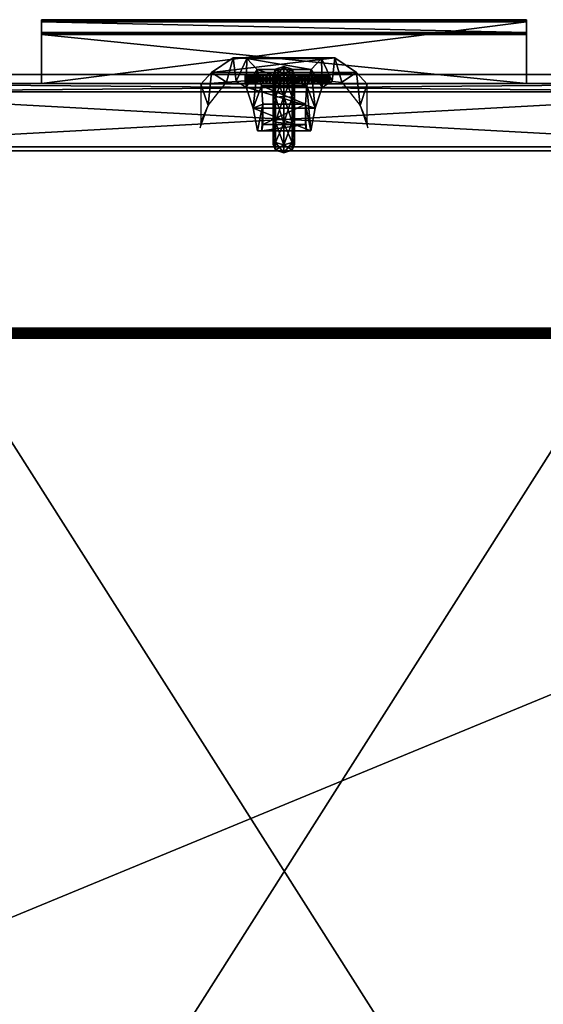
# Model space of a CAD drawing. Header units: inches. Extents: x 492 to 688, y -128 to 44.
# Tile 247 of 256: x 621.57 to 627.78, y -17.59 to -5.93. Entities that reach past the tile are written whole.
import ezdxf

# ---------------------------------------------------------------- set-up
doc = ezdxf.new("R2010")
doc.units = ezdxf.units.IN
doc.header["$MEASUREMENT"] = 0
doc.layers.add('A-FURN', color=7, linetype='Continuous')
for name, color, linetype, true_color in [('CET color Black', 7, 'Continuous', 0x000000), ('CET color Burlywood2', 7, 'Continuous', 0xedc597), ('CET color Grey30', 7, 'Continuous', 0x4c4c4c), ('CET color Grey8', 7, 'Continuous', 0x161614), ('CET color Grey85', 7, 'Continuous', 0xd8d8d8), ('CET color tan', 7, 'Continuous', 0xd4b38d)]:
    doc.layers.add(name, color=color, linetype=linetype, true_color=true_color)

# ---------------------------------------------------------------- blocks, each defined once
blk = doc.blocks.new('*C9')
at = {"layer": 'CET color Black', "linetype": 'Continuous'}
mesh = blk.add_polyface(dxfattribs=at)
corners = [(8.877, -0.64, 18.496), (8.877, -0.642, 18.201), (8.877, -0.64, 18.211), (8.877, -0.647, 18.193), (8.877, -0.655, 18.188), (8.877, -0.665, 18.186), (8.877, -0.79, 18.186), (8.877, -0.8, 18.188), (8.877, -0.808, 18.193), (8.877, -0.813, 18.201), (8.877, -0.815, 18.211), (8.877, -0.815, 18.784), (8.877, -0.813, 18.794), (8.877, -0.808, 18.802), (8.877, -0.8, 18.807), (8.877, -0.79, 18.809), (8.877, -0.06, 18.809), (8.877, -0.06, 18.496), (3.127, -0.06, 18.809), (3.127, -0.06, 18.496), (3.127, -0.64, 18.496), (3.127, -0.79, 18.809), (3.127, -0.8, 18.807), (3.127, -0.808, 18.802), (3.127, -0.813, 18.794), (3.127, -0.815, 18.784), (3.127, -0.815, 18.211), (3.127, -0.813, 18.201), (3.127, -0.808, 18.193), (3.127, -0.8, 18.188), (3.127, -0.79, 18.186), (3.127, -0.665, 18.186), (3.127, -0.655, 18.188), (3.127, -0.647, 18.193), (3.127, -0.642, 18.201), (3.127, -0.64, 18.211)]
mesh.append_faces([[corners[k] for k in face] for face in [(0, 1, 2, 0), (35, 34, 20, 35), (33, 34, 3, 33), (34, 1, 3, 34), (32, 33, 4, 32), (33, 3, 4, 33), (28, 29, 8, 28), (29, 7, 8, 29), (27, 28, 9, 27), (28, 8, 9, 28)]])
mesh.append_faces([[corners[k] for k in face] for face in [(0, 4, 3, 0), (0, 5, 4, 0), (0, 6, 5, 0), (0, 7, 6, 0), (0, 8, 7, 0), (0, 9, 8, 0), (0, 10, 9, 0), (0, 11, 10, 0), (0, 12, 11, 0), (0, 13, 12, 0), (0, 14, 13, 0), (0, 15, 14, 0), (0, 16, 15, 0)]], dxfattribs={"vtx0": -1, "vtx2": -1, "vtx3": -1})
mesh.append_faces([[corners[k] for k in face] for face in [(0, 3, 1, 0)]], dxfattribs={"vtx0": -1, "vtx3": -1})
mesh.append_faces([[corners[k] for k in face] for face in [(34, 33, 20, 34), (35, 20, 2, 35), (34, 35, 1, 34), (31, 32, 5, 31), (30, 31, 6, 30), (29, 30, 7, 29), (26, 27, 10, 26), (25, 26, 11, 25), (24, 25, 12, 24), (23, 24, 13, 23), (22, 23, 14, 22), (21, 22, 15, 21), (18, 21, 16, 18), (19, 18, 17, 19), (20, 19, 0, 20)]], dxfattribs={"vtx1": -1})
mesh.append_faces([[corners[k] for k in face] for face in [(21, 18, 20, 21), (22, 21, 20, 22), (23, 22, 20, 23), (24, 23, 20, 24), (25, 24, 20, 25), (26, 25, 20, 26), (27, 26, 20, 27), (28, 27, 20, 28), (29, 28, 20, 29), (30, 29, 20, 30), (31, 30, 20, 31), (32, 31, 20, 32), (33, 32, 20, 33)]], dxfattribs={"vtx1": -1, "vtx2": -1})
mesh.append_faces([[corners[k] for k in face] for face in [(0, 17, 16, 0), (18, 19, 20, 18), (20, 0, 2, 20), (35, 2, 1, 35), (32, 4, 5, 32), (31, 5, 6, 31), (30, 6, 7, 30), (27, 9, 10, 27), (26, 10, 11, 26), (25, 11, 12, 25), (24, 12, 13, 24), (23, 13, 14, 23), (22, 14, 15, 22), (21, 15, 16, 21), (18, 16, 17, 18), (19, 17, 0, 19)]], dxfattribs={"vtx2": -1})
at = {"layer": 'CET color Grey30', "linetype": 'Continuous'}
mesh = blk.add_polyface(dxfattribs=at)
corners = [(12, 18.707, 19.497), (0, 18.707, 19.497), (0, 18.707, 20.122), (12, 18.707, 20.122), (0, -0.168, 19.497), (0, -0.168, 20.122), (12, -0.168, 19.497), (12, -0.168, 20.122)]
mesh.append_faces([[corners[k] for k in face] for face in [(0, 2, 3, 0), (1, 5, 2, 1), (1, 6, 4, 1), (5, 3, 2, 5), (4, 7, 5, 4), (6, 3, 7, 6)]], dxfattribs={"vtx0": -1, "vtx3": -1})
mesh.append_faces([[corners[k] for k in face] for face in [(0, 1, 2, 0), (1, 4, 5, 1), (1, 0, 6, 1), (5, 7, 3, 5), (4, 6, 7, 4), (6, 0, 3, 6)]], dxfattribs={"vtx2": -1})
mesh = blk.add_polyface(dxfattribs=at)
corners = [(0, 0.737, 1.795), (12, 0.737, 1.795), (12, 0.737, 4.758), (0, 0.737, 4.758)]
mesh.append_faces([[corners[k] for k in face] for face in [(0, 2, 3, 0), (1, 3, 2, 1)]], dxfattribs={"vtx0": -1, "vtx3": -1})
mesh.append_faces([[corners[k] for k in face] for face in [(0, 1, 2, 0), (1, 0, 3, 1)]], dxfattribs={"vtx2": -1})
mesh = blk.add_polyface(dxfattribs=at)
corners = [(11.944, 0.69, 2.195), (0.006, 0.69, 2.195), (0.006, 0.69, 19.309), (11.944, 0.69, 19.309), (0.006, 0.04, 2.195), (0.006, 0.04, 19.309), (11.944, 0.04, 2.195), (11.944, 0.04, 19.309)]
mesh.append_faces([[corners[k] for k in face] for face in [(0, 2, 3, 0), (1, 5, 2, 1), (1, 6, 4, 1), (5, 3, 2, 5), (4, 7, 5, 4), (6, 3, 7, 6)]], dxfattribs={"vtx0": -1, "vtx3": -1})
mesh.append_faces([[corners[k] for k in face] for face in [(0, 1, 2, 0), (1, 4, 5, 1), (1, 0, 6, 1), (5, 7, 3, 5), (4, 6, 7, 4), (6, 0, 3, 6)]], dxfattribs={"vtx2": -1})
mesh = blk.add_polyface(dxfattribs=at)
corners = [(0.006, 0.04, 2.195), (0.006, 0.04, 19.309), (11.944, 0.04, 19.309), (11.944, 0.04, 2.195), (0.106, -0.06, 2.295), (11.844, -0.06, 2.295), (11.844, -0.06, 19.209), (0.106, -0.06, 19.209)]
mesh.append_faces([[corners[k] for k in face] for face in [(0, 2, 3, 0), (4, 6, 7, 4), (0, 5, 4, 0), (3, 6, 5, 3), (2, 7, 6, 2), (1, 4, 7, 1)]], dxfattribs={"vtx0": -1, "vtx3": -1})
mesh.append_faces([[corners[k] for k in face] for face in [(0, 1, 2, 0), (4, 5, 6, 4), (0, 3, 5, 0), (3, 2, 6, 3), (2, 1, 7, 2), (1, 0, 4, 1)]], dxfattribs={"vtx2": -1})
at = {"layer": 'CET color Grey8', "linetype": 'Continuous'}
mesh = blk.add_polyface(dxfattribs=at)
corners = [(5.903, 0.731, 0.687), (5.876, 0.584, 0.929), (5.876, 0.662, 0.687), (5.903, 0.639, 0.969), (5.876, 0.378, 1.078), (5.903, 0.399, 1.143), (5.876, 0.124, 1.078), (5.903, 0.103, 1.143), (5.876, -0.081, 0.929), (5.903, -0.137, 0.969), (5.876, -0.16, 0.687), (5.903, -0.229, 0.687), (5.876, 0.584, 0.446), (5.876, 0.124, 0.296), (5.876, 0.378, 0.296), (5.876, -0.081, 0.446), (6.002, -0.261, 0.687), (6.102, -0.137, 0.405), (6.002, -0.163, 0.386), (6.102, -0.229, 0.687), (6.102, 0.103, 0.231), (6.002, 0.093, 0.2), (6.102, 0.399, 0.231), (6.002, 0.409, 0.2), (6.102, 0.639, 0.405), (6.002, 0.665, 0.386), (6.102, 0.731, 0.687), (6.002, 0.763, 0.687), (6.102, 0.639, 0.969), (6.002, 0.665, 0.988), (6.102, 0.399, 1.143), (6.002, 0.409, 1.174), (6.102, 0.103, 1.143), (6.002, 0.093, 1.174), (6.102, -0.137, 0.969), (6.002, -0.163, 0.988), (6.128, -0.081, 0.446), (6.128, -0.16, 0.687), (6.128, 0.124, 0.296), (6.128, 0.378, 0.296), (6.128, 0.584, 0.446), (6.128, 0.662, 0.687), (6.128, 0.584, 0.929), (6.128, 0.378, 1.078), (6.128, 0.124, 1.078), (6.128, -0.081, 0.929), (5.903, -0.137, 0.405), (5.903, 0.103, 0.231), (5.903, 0.399, 0.231), (5.903, 0.639, 0.405)]
mesh.append_faces([[corners[k] for k in face] for face in [(27, 28, 29, 27), (28, 27, 26, 28), (35, 19, 16, 35), (19, 35, 34, 19), (27, 3, 0, 27), (3, 27, 29, 3), (35, 11, 9, 35), (11, 35, 16, 11)]])
mesh.append_faces([[corners[k] for k in face] for face in [(6, 12, 1, 6), (6, 13, 12, 6), (6, 10, 13, 6), (40, 44, 42, 40), (38, 44, 40, 38), (37, 44, 38, 37)]], dxfattribs={"vtx0": -1, "vtx1": -1, "vtx2": -1, "vtx3": -1})
mesh.append_faces([[corners[k] for k in face] for face in [(0, 1, 2, 0), (1, 0, 3, 1), (3, 4, 1, 3), (4, 3, 5, 4), (5, 6, 4, 5), (6, 5, 7, 6), (7, 8, 6, 7), (8, 7, 9, 8), (9, 10, 8, 9), (10, 9, 11, 10), (6, 1, 4, 6), (1, 12, 2, 1), (12, 13, 14, 12), (13, 10, 15, 13), (16, 17, 18, 16), (17, 16, 19, 17), (18, 20, 21, 18), (20, 18, 17, 20), (21, 22, 23, 21), (22, 21, 20, 22), (23, 24, 25, 23), (24, 23, 22, 24), (25, 26, 27, 25), (26, 25, 24, 26), (29, 30, 31, 29), (30, 29, 28, 30), (31, 32, 33, 31), (32, 31, 30, 32), (33, 34, 35, 33), (34, 33, 32, 34), (19, 36, 17, 19), (36, 19, 37, 36), (17, 38, 20, 17), (38, 17, 36, 38), (20, 39, 22, 20), (39, 20, 38, 39), (22, 40, 24, 22), (40, 22, 39, 40), (24, 41, 26, 24), (41, 24, 40, 41), (26, 42, 28, 26), (42, 26, 41, 42), (28, 43, 30, 28), (43, 28, 42, 43), (30, 44, 32, 30), (44, 30, 43, 44), (32, 45, 34, 32), (45, 32, 44, 45), (34, 37, 19, 34), (37, 34, 45, 37), (37, 38, 36, 37), (38, 40, 39, 38), (40, 42, 41, 40), (42, 44, 43, 42), (16, 46, 11, 16), (46, 16, 18, 46), (18, 47, 46, 18), (47, 18, 21, 47), (21, 48, 47, 21), (48, 21, 23, 48), (23, 49, 48, 23), (49, 23, 25, 49), (25, 0, 49, 25), (0, 25, 27, 0), (29, 5, 3, 29), (5, 29, 31, 5), (31, 7, 5, 31), (7, 31, 33, 7), (33, 9, 7, 33), (9, 33, 35, 9), (11, 15, 10, 11), (15, 11, 46, 15), (46, 13, 15, 46), (13, 46, 47, 13), (47, 14, 13, 47), (14, 47, 48, 14), (48, 12, 14, 48), (12, 48, 49, 12), (49, 2, 12, 49), (2, 49, 0, 2)]], dxfattribs={"vtx0": -1, "vtx3": -1})
mesh.append_faces([[corners[k] for k in face] for face in [(8, 10, 6, 8), (45, 44, 37, 45)]], dxfattribs={"vtx1": -1})
mesh = blk.add_polyface(dxfattribs=at)
corners = [(6.253, 0.185, 0.413), (6.366, 0.234, 0.986), (6.316, 0.501, 0.808), (6.321, -0.227, 0.838), (6.268, -0.031, 0.566), (6.45, -0.016, 1.233), (6.986, -0.05, 2.244), (6.901, 0.201, 2.13), (6.859, -0.189, 2.07), (6.986, 0.398, 2.268), (6.993, 0.467, 2.253), (6.682, -0.076, 1.76), (6.602, -0.363, 1.605), (6.57, -0.088, 1.561), (6.441, -0.354, 1.215), (5.747, 0.185, 0.413), (6.253, 0.425, 0.465), (5.747, 0.425, 0.465), (6.263, 0.501, 0.561), (5.737, 0.501, 0.561), (5.684, 0.501, 0.808), (5.634, 0.234, 0.986), (5.55, -0.016, 1.233), (5.732, -0.031, 0.566), (5.141, -0.189, 2.07), (5.014, -0.05, 2.244), (5.679, -0.227, 0.838), (5.099, 0.201, 2.13), (5.014, 0.398, 2.268), (5.007, 0.467, 2.253), (5.318, -0.076, 1.76), (5.398, -0.363, 1.605), (5.43, -0.088, 1.561), (5.559, -0.354, 1.215)]
mesh.append_faces([[corners[k] for k in face] for face in [(0, 1, 2, 0), (3, 1, 4, 3), (1, 3, 5, 1), (6, 7, 8, 6), (9, 7, 6, 9), (10, 7, 9, 10), (8, 11, 12, 8), (11, 8, 7, 11), (12, 13, 14, 12), (13, 12, 11, 13), (14, 5, 3, 14), (5, 14, 13, 5), (19, 15, 17, 19), (15, 19, 20, 15), (20, 23, 15, 20), (23, 20, 21, 23), (21, 26, 23, 21), (26, 21, 22, 26), (27, 25, 24, 27), (27, 28, 25, 27), (29, 28, 27, 29), (30, 24, 31, 30), (24, 30, 27, 24), (32, 31, 33, 32), (31, 32, 30, 31), (22, 33, 26, 22), (33, 22, 32, 33), (0, 18, 16, 0), (18, 0, 2, 18), (1, 0, 4, 1)]])
mesh.append_faces([[corners[k] for k in face] for face in [(15, 16, 17, 15), (16, 15, 0, 16), (17, 18, 19, 17), (18, 17, 16, 18), (19, 2, 20, 19), (2, 19, 18, 2), (20, 1, 21, 20), (1, 20, 2, 1), (21, 5, 22, 21), (5, 21, 1, 5), (15, 4, 0, 15), (4, 15, 23, 4), (24, 6, 8, 24), (6, 24, 25, 6), (3, 23, 26, 3), (23, 3, 4, 23), (14, 26, 33, 14), (26, 14, 3, 26), (12, 33, 31, 12), (33, 12, 14, 33), (8, 31, 24, 8), (31, 8, 12, 31)]], dxfattribs={"vtx0": -1, "vtx3": -1})
at = {"layer": 'CET color Grey85', "linetype": 'Continuous'}
mesh = blk.add_polyface(dxfattribs=at)
corners = [(5.46, -0.16, 17.02), (5.462, -0.16, 16.976), (5.96, -0.16, 16.52), (5.577, -0.16, 17.341), (5.606, -0.16, 17.374), (5.577, -0.06, 17.341), (5.55, -0.16, 17.307), (5.55, -0.06, 17.307), (5.527, -0.16, 17.27), (5.527, -0.06, 17.27), (5.507, -0.16, 17.231), (5.507, -0.06, 17.231), (5.49, -0.16, 17.191), (5.49, -0.06, 17.191), (5.477, -0.16, 17.149), (5.477, -0.06, 17.149), (5.468, -0.16, 17.107), (5.468, -0.06, 17.107), (5.462, -0.16, 17.064), (5.462, -0.06, 17.064), (5.46, -0.06, 17.02), (5.462, -0.06, 16.976), (5.468, -0.16, 16.933), (5.468, -0.06, 16.933), (5.477, -0.16, 16.891), (5.477, -0.06, 16.891), (5.49, -0.16, 16.849), (5.49, -0.06, 16.849), (5.507, -0.16, 16.809), (5.507, -0.06, 16.809), (5.527, -0.16, 16.77), (5.527, -0.06, 16.77), (5.55, -0.16, 16.733), (5.55, -0.06, 16.733), (5.577, -0.16, 16.699), (5.577, -0.06, 16.699), (5.606, -0.06, 16.666)]
mesh.append_faces([[corners[k] for k in face] for face in [(3, 4, 5, 3), (6, 3, 7, 6), (8, 6, 9, 8), (10, 8, 11, 10), (12, 10, 13, 12), (14, 12, 15, 14), (16, 14, 17, 16), (18, 16, 19, 18), (0, 18, 20, 0), (1, 0, 21, 1), (22, 1, 23, 22), (24, 22, 25, 24), (26, 24, 27, 26), (28, 26, 29, 28), (30, 28, 31, 30), (32, 30, 33, 32), (34, 32, 35, 34)]], dxfattribs={"vtx1": -1})
mesh.append_faces([[corners[k] for k in face] for face in [(0, 1, 2, 0)]], dxfattribs={"vtx1": -1, "vtx2": -1})
mesh.append_faces([[corners[k] for k in face] for face in [(3, 5, 7, 3), (6, 7, 9, 6), (8, 9, 11, 8), (10, 11, 13, 10), (12, 13, 15, 12), (14, 15, 17, 14), (16, 17, 19, 16), (18, 19, 20, 18), (0, 20, 21, 0), (1, 21, 23, 1), (22, 23, 25, 22), (24, 25, 27, 24), (26, 27, 29, 26), (28, 29, 31, 28), (30, 31, 33, 30), (32, 33, 35, 32), (34, 35, 36, 34)]], dxfattribs={"vtx2": -1})
mesh = blk.add_polyface(dxfattribs=at)
corners = [(5.96, -0.06, 16.52), (5.462, -0.06, 17.064), (5.468, -0.06, 17.107), (5.46, -0.06, 17.02), (5.462, -0.06, 16.976), (5.606, -0.16, 16.666), (5.639, -0.16, 16.637), (5.96, -0.16, 16.52), (5.577, -0.16, 16.699), (5.55, -0.16, 16.733), (5.527, -0.16, 16.77), (5.507, -0.16, 16.809), (5.49, -0.16, 16.849), (5.477, -0.16, 16.891), (5.468, -0.16, 16.933), (5.462, -0.16, 16.976), (5.462, -0.16, 17.064), (5.46, -0.16, 17.02), (5.468, -0.16, 17.107), (5.477, -0.16, 17.149), (5.49, -0.16, 17.191), (5.507, -0.16, 17.231), (5.527, -0.16, 17.27), (5.55, -0.16, 17.307), (5.577, -0.16, 17.341), (5.606, -0.16, 17.374), (5.639, -0.16, 17.403), (5.673, -0.16, 17.43), (5.71, -0.16, 17.453), (5.673, -0.06, 17.43), (5.71, -0.06, 17.453), (5.639, -0.06, 17.403), (5.606, -0.06, 17.374), (5.577, -0.06, 17.341), (5.606, -0.06, 16.666), (5.639, -0.06, 16.637), (5.673, -0.16, 16.61), (5.673, -0.06, 16.61), (5.71, -0.16, 16.587), (5.71, -0.06, 16.587)]
mesh.append_faces([[corners[k] for k in face] for face in [(0, 1, 2, 0), (0, 3, 1, 0), (0, 4, 3, 0)]], dxfattribs={"vtx0": -1, "vtx2": -1, "vtx3": -1})
mesh.append_faces([[corners[k] for k in face] for face in [(27, 28, 29, 27), (26, 27, 31, 26), (25, 26, 32, 25), (5, 8, 34, 5), (6, 5, 35, 6), (36, 6, 37, 36), (38, 36, 39, 38)]], dxfattribs={"vtx1": -1})
mesh.append_faces([[corners[k] for k in face] for face in [(5, 6, 7, 5), (8, 5, 7, 8), (9, 8, 7, 9), (10, 9, 7, 10), (11, 10, 7, 11), (12, 11, 7, 12), (13, 12, 7, 13), (14, 13, 7, 14), (15, 14, 7, 15), (16, 17, 7, 16), (18, 16, 7, 18), (19, 18, 7, 19), (20, 19, 7, 20), (21, 20, 7, 21), (22, 21, 7, 22), (23, 22, 7, 23), (24, 23, 7, 24), (25, 24, 7, 25), (26, 25, 7, 26)]], dxfattribs={"vtx1": -1, "vtx2": -1})
mesh.append_faces([[corners[k] for k in face] for face in [(28, 30, 29, 28), (27, 29, 31, 27), (26, 31, 32, 26), (25, 32, 33, 25), (5, 34, 35, 5), (6, 35, 37, 6), (36, 37, 39, 36)]], dxfattribs={"vtx2": -1})
mesh = blk.add_polyface(dxfattribs=at)
corners = [(5.96, -0.06, 16.52), (5.639, -0.06, 17.403), (5.673, -0.06, 17.43), (5.606, -0.06, 17.374), (5.577, -0.06, 17.341), (5.55, -0.06, 17.307), (5.527, -0.06, 17.27), (5.507, -0.06, 17.231), (5.49, -0.06, 17.191), (5.477, -0.06, 17.149), (5.468, -0.06, 17.107), (5.468, -0.06, 16.933), (5.462, -0.06, 16.976), (5.477, -0.06, 16.891), (5.49, -0.06, 16.849), (5.507, -0.06, 16.809), (5.527, -0.06, 16.77), (5.55, -0.06, 16.733), (5.577, -0.06, 16.699), (5.606, -0.06, 16.666), (5.639, -0.06, 16.637), (5.673, -0.06, 16.61), (5.71, -0.16, 16.587), (5.749, -0.16, 16.567), (5.96, -0.16, 16.52), (5.673, -0.16, 16.61), (5.639, -0.16, 16.637), (5.673, -0.16, 17.43), (5.639, -0.16, 17.403), (5.71, -0.16, 17.453), (5.749, -0.16, 17.473), (5.789, -0.16, 17.49), (5.831, -0.16, 17.503), (5.789, -0.06, 17.49), (5.749, -0.06, 17.473), (5.71, -0.06, 17.453), (5.749, -0.06, 16.567), (5.71, -0.06, 16.587), (5.789, -0.16, 16.55), (5.789, -0.06, 16.55), (5.831, -0.06, 16.537)]
mesh.append_faces([[corners[k] for k in face] for face in [(0, 1, 2, 0), (0, 3, 1, 0), (0, 4, 3, 0), (0, 5, 4, 0), (0, 6, 5, 0), (0, 7, 6, 0), (0, 8, 7, 0), (0, 9, 8, 0), (0, 10, 9, 0), (0, 11, 12, 0), (0, 13, 11, 0), (0, 14, 13, 0), (0, 15, 14, 0), (0, 16, 15, 0), (0, 17, 16, 0), (0, 18, 17, 0), (0, 19, 18, 0), (0, 20, 19, 0), (0, 21, 20, 0)]], dxfattribs={"vtx0": -1, "vtx2": -1, "vtx3": -1})
mesh.append_faces([[corners[k] for k in face] for face in [(25, 22, 24, 25), (31, 32, 33, 31), (30, 31, 34, 30), (29, 30, 35, 29), (23, 22, 36, 23), (38, 23, 39, 38)]], dxfattribs={"vtx1": -1})
mesh.append_faces([[corners[k] for k in face] for face in [(27, 28, 24, 27), (29, 27, 24, 29), (30, 29, 24, 30)]], dxfattribs={"vtx1": -1, "vtx2": -1})
mesh.append_faces([[corners[k] for k in face] for face in [(22, 23, 24, 22), (26, 25, 24, 26), (31, 33, 34, 31), (30, 34, 35, 30), (22, 37, 36, 22), (23, 36, 39, 23), (38, 39, 40, 38)]], dxfattribs={"vtx2": -1})
mesh = blk.add_polyface(dxfattribs=at)
corners = [(5.96, -0.06, 16.52), (5.916, -0.06, 17.518), (5.96, -0.06, 17.52), (5.873, -0.06, 17.512), (5.831, -0.06, 17.503), (5.789, -0.06, 17.49), (5.749, -0.06, 17.473), (5.71, -0.06, 17.453), (5.673, -0.06, 17.43), (5.71, -0.06, 16.587), (5.673, -0.06, 16.61), (5.749, -0.06, 16.567), (5.789, -0.06, 16.55), (5.831, -0.06, 16.537), (5.873, -0.06, 16.528), (5.916, -0.06, 16.522), (5.873, -0.16, 16.528), (5.916, -0.16, 16.522), (5.96, -0.16, 16.52), (5.831, -0.16, 16.537), (5.789, -0.16, 16.55), (5.749, -0.16, 16.567), (5.789, -0.16, 17.49), (5.749, -0.16, 17.473), (5.831, -0.16, 17.503), (5.873, -0.16, 17.512), (5.916, -0.16, 17.518), (5.96, -0.16, 17.52)]
mesh.append_faces([[corners[k] for k in face] for face in [(21, 20, 18, 21)]])
mesh.append_faces([[corners[k] for k in face] for face in [(0, 1, 2, 0), (0, 3, 1, 0), (0, 4, 3, 0), (0, 5, 4, 0), (0, 6, 5, 0), (0, 7, 6, 0), (0, 8, 7, 0), (0, 9, 10, 0), (0, 11, 9, 0), (0, 14, 13, 0)]], dxfattribs={"vtx0": -1, "vtx2": -1, "vtx3": -1})
mesh.append_faces([[corners[k] for k in face] for face in [(0, 13, 12, 0)]], dxfattribs={"vtx0": -1, "vtx3": -1})
mesh.append_faces([[corners[k] for k in face] for face in [(20, 19, 18, 20), (26, 27, 1, 26), (25, 26, 3, 25), (24, 25, 4, 24), (19, 20, 13, 19), (16, 19, 14, 16), (17, 16, 15, 17), (18, 17, 0, 18)]], dxfattribs={"vtx1": -1})
mesh.append_faces([[corners[k] for k in face] for face in [(19, 16, 18, 19), (22, 23, 18, 22), (24, 22, 18, 24), (25, 24, 18, 25), (26, 25, 18, 26), (27, 26, 18, 27)]], dxfattribs={"vtx1": -1, "vtx2": -1})
mesh.append_faces([[corners[k] for k in face] for face in [(0, 12, 11, 0), (0, 15, 14, 0), (16, 17, 18, 16), (27, 2, 1, 27), (26, 1, 3, 26), (25, 3, 4, 25), (24, 4, 5, 24), (19, 13, 14, 19), (16, 14, 15, 16), (17, 15, 0, 17)]], dxfattribs={"vtx2": -1})
mesh = blk.add_polyface(dxfattribs=at)
corners = [(5.96, -0.06, 16.52), (6.047, -0.06, 16.528), (6.004, -0.06, 16.522), (6.089, -0.06, 16.537), (6.131, -0.06, 16.55), (6.171, -0.06, 16.567), (6.21, -0.06, 16.587), (6.247, -0.06, 16.61), (6.21, -0.06, 17.453), (6.247, -0.06, 17.43), (6.171, -0.06, 17.473), (6.131, -0.06, 17.49), (6.089, -0.06, 17.503), (6.047, -0.06, 17.512), (6.004, -0.06, 17.518), (5.96, -0.06, 17.52), (6.004, -0.16, 17.518), (5.96, -0.16, 17.52), (5.96, -0.16, 16.52), (6.047, -0.16, 17.512), (6.089, -0.16, 17.503), (6.131, -0.16, 17.49), (6.131, -0.16, 16.55), (6.171, -0.16, 16.567), (6.089, -0.16, 16.537), (6.047, -0.16, 16.528), (6.004, -0.16, 16.522)]
mesh.append_faces([[corners[k] for k in face] for face in [(22, 23, 18, 22)]])
mesh.append_faces([[corners[k] for k in face] for face in [(0, 3, 1, 0), (0, 6, 5, 0), (0, 7, 6, 0), (0, 8, 9, 0), (0, 10, 8, 0), (0, 11, 10, 0), (0, 12, 11, 0), (0, 13, 12, 0), (0, 14, 13, 0), (0, 15, 14, 0)]], dxfattribs={"vtx0": -1, "vtx2": -1, "vtx3": -1})
mesh.append_faces([[corners[k] for k in face] for face in [(0, 1, 2, 0), (0, 5, 4, 0)]], dxfattribs={"vtx0": -1, "vtx3": -1})
mesh.append_faces([[corners[k] for k in face] for face in [(26, 25, 18, 26), (26, 18, 2, 26), (25, 26, 1, 25), (24, 25, 3, 24), (20, 21, 12, 20), (19, 20, 13, 19), (16, 19, 14, 16), (17, 16, 15, 17)]], dxfattribs={"vtx1": -1})
mesh.append_faces([[corners[k] for k in face] for face in [(16, 17, 18, 16), (19, 16, 18, 19), (20, 19, 18, 20), (21, 20, 18, 21), (25, 24, 18, 25)]], dxfattribs={"vtx1": -1, "vtx2": -1})
mesh.append_faces([[corners[k] for k in face] for face in [(0, 4, 3, 0), (24, 22, 18, 24), (18, 0, 2, 18), (26, 2, 1, 26), (25, 1, 3, 25), (24, 3, 4, 24), (20, 12, 13, 20), (19, 13, 14, 19), (16, 14, 15, 16)]], dxfattribs={"vtx2": -1})
mesh = blk.add_polyface(dxfattribs=at)
corners = [(5.96, -0.06, 16.52), (6.281, -0.06, 16.637), (6.247, -0.06, 16.61), (6.314, -0.06, 16.666), (6.343, -0.06, 16.699), (6.37, -0.06, 16.733), (6.393, -0.06, 16.77), (6.413, -0.06, 16.809), (6.43, -0.06, 16.849), (6.443, -0.06, 16.891), (6.452, -0.06, 16.933), (6.458, -0.06, 16.976), (6.443, -0.06, 17.149), (6.452, -0.06, 17.107), (6.43, -0.06, 17.191), (6.413, -0.06, 17.231), (6.393, -0.06, 17.27), (6.37, -0.06, 17.307), (6.343, -0.06, 17.341), (6.314, -0.06, 17.374), (6.281, -0.06, 17.403), (6.247, -0.06, 17.43), (6.171, -0.16, 17.473), (6.131, -0.16, 17.49), (5.96, -0.16, 16.52), (6.21, -0.16, 17.453), (6.247, -0.16, 17.43), (6.281, -0.16, 17.403), (6.247, -0.16, 16.61), (6.281, -0.16, 16.637), (6.21, -0.16, 16.587), (6.171, -0.16, 16.567), (6.131, -0.16, 16.55), (6.089, -0.16, 16.537), (6.131, -0.06, 16.55), (6.171, -0.06, 16.567), (6.21, -0.06, 16.587), (6.171, -0.06, 17.473), (6.21, -0.06, 17.453), (6.131, -0.06, 17.49), (6.089, -0.06, 17.503)]
mesh.append_faces([[corners[k] for k in face] for face in [(0, 1, 2, 0), (0, 3, 1, 0), (0, 4, 3, 0), (0, 5, 4, 0), (0, 6, 5, 0), (0, 7, 6, 0), (0, 8, 7, 0), (0, 9, 8, 0), (0, 10, 9, 0), (0, 11, 10, 0), (0, 12, 13, 0), (0, 14, 12, 0), (0, 15, 14, 0), (0, 16, 15, 0), (0, 17, 16, 0), (0, 18, 17, 0), (0, 19, 18, 0), (0, 20, 19, 0), (0, 21, 20, 0)]], dxfattribs={"vtx0": -1, "vtx2": -1, "vtx3": -1})
mesh.append_faces([[corners[k] for k in face] for face in [(31, 30, 24, 31), (32, 33, 34, 32), (31, 32, 35, 31), (30, 31, 36, 30), (22, 25, 37, 22), (23, 22, 39, 23)]], dxfattribs={"vtx1": -1})
mesh.append_faces([[corners[k] for k in face] for face in [(22, 23, 24, 22), (25, 22, 24, 25), (26, 25, 24, 26), (27, 26, 24, 27), (28, 29, 24, 28), (30, 28, 24, 30)]], dxfattribs={"vtx1": -1, "vtx2": -1})
mesh.append_faces([[corners[k] for k in face] for face in [(32, 34, 35, 32), (31, 35, 36, 31), (25, 38, 37, 25), (22, 37, 39, 22), (23, 39, 40, 23)]], dxfattribs={"vtx2": -1})
mesh = blk.add_polyface(dxfattribs=at)
corners = [(5.96, -0.06, 16.52), (6.46, -0.06, 17.02), (6.458, -0.06, 16.976), (6.458, -0.06, 17.064), (6.452, -0.06, 17.107), (6.314, -0.16, 17.374), (6.281, -0.16, 17.403), (5.96, -0.16, 16.52), (6.343, -0.16, 17.341), (6.37, -0.16, 17.307), (6.393, -0.16, 17.27), (6.413, -0.16, 17.231), (6.43, -0.16, 17.191), (6.443, -0.16, 17.149), (6.452, -0.16, 17.107), (6.458, -0.16, 17.064), (6.452, -0.16, 16.933), (6.458, -0.16, 16.976), (6.443, -0.16, 16.891), (6.43, -0.16, 16.849), (6.413, -0.16, 16.809), (6.393, -0.16, 16.77), (6.37, -0.16, 16.733), (6.343, -0.16, 16.699), (6.314, -0.16, 16.666), (6.281, -0.16, 16.637), (6.247, -0.16, 16.61), (6.21, -0.16, 16.587), (6.247, -0.06, 16.61), (6.21, -0.06, 16.587), (6.281, -0.06, 16.637), (6.314, -0.06, 16.666), (6.343, -0.06, 16.699), (6.314, -0.06, 17.374), (6.281, -0.06, 17.403), (6.247, -0.16, 17.43), (6.247, -0.06, 17.43), (6.21, -0.16, 17.453), (6.21, -0.06, 17.453)]
mesh.append_faces([[corners[k] for k in face] for face in [(0, 1, 2, 0), (0, 3, 1, 0), (0, 4, 3, 0)]], dxfattribs={"vtx0": -1, "vtx2": -1, "vtx3": -1})
mesh.append_faces([[corners[k] for k in face] for face in [(26, 27, 28, 26), (25, 26, 30, 25), (24, 25, 31, 24), (5, 8, 33, 5), (6, 5, 34, 6), (35, 6, 36, 35), (37, 35, 38, 37)]], dxfattribs={"vtx1": -1})
mesh.append_faces([[corners[k] for k in face] for face in [(5, 6, 7, 5), (8, 5, 7, 8), (9, 8, 7, 9), (10, 9, 7, 10), (11, 10, 7, 11), (12, 11, 7, 12), (13, 12, 7, 13), (14, 13, 7, 14), (15, 14, 7, 15), (16, 17, 7, 16), (18, 16, 7, 18), (19, 18, 7, 19), (20, 19, 7, 20), (21, 20, 7, 21), (22, 21, 7, 22), (23, 22, 7, 23), (24, 23, 7, 24), (25, 24, 7, 25)]], dxfattribs={"vtx1": -1, "vtx2": -1})
mesh.append_faces([[corners[k] for k in face] for face in [(27, 29, 28, 27), (26, 28, 30, 26), (25, 30, 31, 25), (24, 31, 32, 24), (5, 33, 34, 5), (6, 34, 36, 6), (35, 36, 38, 35)]], dxfattribs={"vtx2": -1})
mesh = blk.add_polyface(dxfattribs=at)
corners = [(6.46, -0.16, 17.02), (6.458, -0.16, 17.064), (5.96, -0.16, 16.52), (6.458, -0.16, 16.976), (6.343, -0.16, 16.699), (6.314, -0.16, 16.666), (6.343, -0.06, 16.699), (6.37, -0.16, 16.733), (6.37, -0.06, 16.733), (6.393, -0.16, 16.77), (6.393, -0.06, 16.77), (6.413, -0.16, 16.809), (6.413, -0.06, 16.809), (6.43, -0.16, 16.849), (6.43, -0.06, 16.849), (6.443, -0.16, 16.891), (6.443, -0.06, 16.891), (6.452, -0.16, 16.933), (6.452, -0.06, 16.933), (6.458, -0.06, 16.976), (6.46, -0.06, 17.02), (6.458, -0.06, 17.064), (6.452, -0.16, 17.107), (6.452, -0.06, 17.107), (6.443, -0.16, 17.149), (6.443, -0.06, 17.149), (6.43, -0.16, 17.191), (6.43, -0.06, 17.191), (6.413, -0.16, 17.231), (6.413, -0.06, 17.231), (6.393, -0.16, 17.27), (6.393, -0.06, 17.27), (6.37, -0.16, 17.307), (6.37, -0.06, 17.307), (6.343, -0.16, 17.341), (6.343, -0.06, 17.341), (6.314, -0.06, 17.374)]
mesh.append_faces([[corners[k] for k in face] for face in [(4, 5, 6, 4), (7, 4, 8, 7), (9, 7, 10, 9), (11, 9, 12, 11), (13, 11, 14, 13), (15, 13, 16, 15), (17, 15, 18, 17), (3, 17, 19, 3), (0, 3, 20, 0), (1, 0, 21, 1), (22, 1, 23, 22), (24, 22, 25, 24), (26, 24, 27, 26), (28, 26, 29, 28), (30, 28, 31, 30), (32, 30, 33, 32), (34, 32, 35, 34)]], dxfattribs={"vtx1": -1})
mesh.append_faces([[corners[k] for k in face] for face in [(0, 1, 2, 0), (3, 0, 2, 3)]], dxfattribs={"vtx1": -1, "vtx2": -1})
mesh.append_faces([[corners[k] for k in face] for face in [(4, 6, 8, 4), (7, 8, 10, 7), (9, 10, 12, 9), (11, 12, 14, 11), (13, 14, 16, 13), (15, 16, 18, 15), (17, 18, 19, 17), (3, 19, 20, 3), (0, 20, 21, 0), (1, 21, 23, 1), (22, 23, 25, 22), (24, 25, 27, 24), (26, 27, 29, 26), (28, 29, 31, 28), (30, 31, 33, 30), (32, 33, 35, 32), (34, 35, 36, 34)]], dxfattribs={"vtx2": -1})
blk = doc.blocks.new('*C6')
at = {"layer": 'A-FURN', "linetype": 'Continuous', "rotation": 179.9999999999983}
blk.add_blockref('*C9', (630.706, -6.741, 0), dxfattribs=at)
blk = doc.blocks.new('*C30')
at = {"layer": 'CET color Burlywood2', "linetype": 'Continuous'}
mesh = blk.add_polyface(dxfattribs=at)
corners = [(35, -14.382, 27.563), (35, -14.478, 27.585), (35, -14.462, 27.572), (35, -14.444, 27.562), (35, -14.423, 27.557), (35, -14.402, 27.558), (-35, -14.382, 27.563), (-35, -14.417, 28.49), (-35, -14.382, 28.5), (-35, -14.449, 28.473), (-35, -14.478, 28.449), (-35, -14.5, 28.42), (-35, -14.5, 27.643), (-35, -14.497, 27.622), (-35, -14.49, 27.603), (-35, -14.478, 27.585), (-35, -14.462, 27.572), (-35, -14.444, 27.562), (-35, -14.423, 27.557), (-35, -14.402, 27.558), (35, -14.382, 28.5), (35, -14.417, 28.49), (35, -14.449, 28.473), (35, -14.478, 28.449), (35, -14.5, 28.42), (35, -14.5, 27.643), (35, -14.497, 27.622), (35, -14.49, 27.603)]
mesh.append_faces([[corners[k] for k in face] for face in [(0, 1, 2, 0), (0, 2, 3, 0), (0, 3, 4, 0), (6, 9, 7, 6), (6, 10, 9, 6), (6, 11, 10, 6), (6, 12, 11, 6), (6, 13, 12, 6), (6, 16, 15, 6), (6, 17, 16, 6), (6, 18, 17, 6), (0, 21, 22, 0), (0, 22, 23, 0), (0, 23, 24, 0), (0, 24, 25, 0), (0, 25, 26, 0)]], dxfattribs={"vtx0": -1, "vtx2": -1, "vtx3": -1})
mesh.append_faces([[corners[k] for k in face] for face in [(0, 4, 5, 0), (6, 7, 8, 6), (6, 15, 14, 6), (0, 8, 20, 0), (20, 7, 21, 20), (21, 9, 22, 21), (22, 10, 23, 22), (23, 11, 24, 23), (24, 12, 25, 24), (25, 13, 26, 25), (26, 14, 27, 26), (27, 15, 1, 27), (1, 16, 2, 1), (2, 17, 3, 2), (3, 18, 4, 3), (4, 19, 5, 4), (5, 6, 0, 5), (0, 26, 27, 0)]], dxfattribs={"vtx0": -1, "vtx3": -1})
mesh.append_faces([[corners[k] for k in face] for face in [(6, 14, 13, 6), (6, 19, 18, 6), (0, 6, 8, 0), (20, 8, 7, 20), (21, 7, 9, 21), (22, 9, 10, 22), (23, 10, 11, 23), (24, 11, 12, 24), (25, 12, 13, 25), (26, 13, 14, 26), (27, 14, 15, 27), (1, 15, 16, 1), (2, 16, 17, 2), (3, 17, 18, 3), (4, 18, 19, 4), (5, 19, 6, 5), (0, 20, 21, 0), (0, 27, 1, 0)]], dxfattribs={"vtx2": -1})
at = {"layer": 'CET color tan', "linetype": 'Continuous'}
mesh = blk.add_polyface(dxfattribs=at)
corners = [(-35, -14.382, 28.5), (35, -14.382, 28.5), (35, 14.5, 28.5), (-35, 14.5, 28.5)]
mesh.append_faces([[corners[k] for k in face] for face in [(0, 2, 3, 0)]], dxfattribs={"vtx0": -1, "vtx3": -1})
mesh.append_faces([[corners[k] for k in face] for face in [(0, 1, 2, 0)]], dxfattribs={"vtx2": -1})
mesh = blk.add_polyface(dxfattribs=at)
corners = [(-35, -14.382, 27.563), (35, 14.5, 27.563), (35, -14.382, 27.563), (-35, 14.5, 27.563)]
mesh.append_faces([[corners[k] for k in face] for face in [(0, 1, 2, 0)]], dxfattribs={"vtx0": -1, "vtx3": -1})
mesh.append_faces([[corners[k] for k in face] for face in [(0, 3, 1, 0)]], dxfattribs={"vtx2": -1})
blk = doc.blocks.new('*C28')
at = {"layer": 'A-FURN', "linetype": 'Continuous', "rotation": 179.999999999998}
blk.add_blockref('*C30', (603.096, -24.08), dxfattribs=at)

msp = doc.modelspace()

# ---------------------------------------------------------------- block references
at = {"layer": 'A-FURN', "linetype": 'Continuous'}
for name in ['*C6', '*C28']:
    msp.add_blockref(name, (0, 0), dxfattribs=at)

doc.saveas('drawing.dxf')
